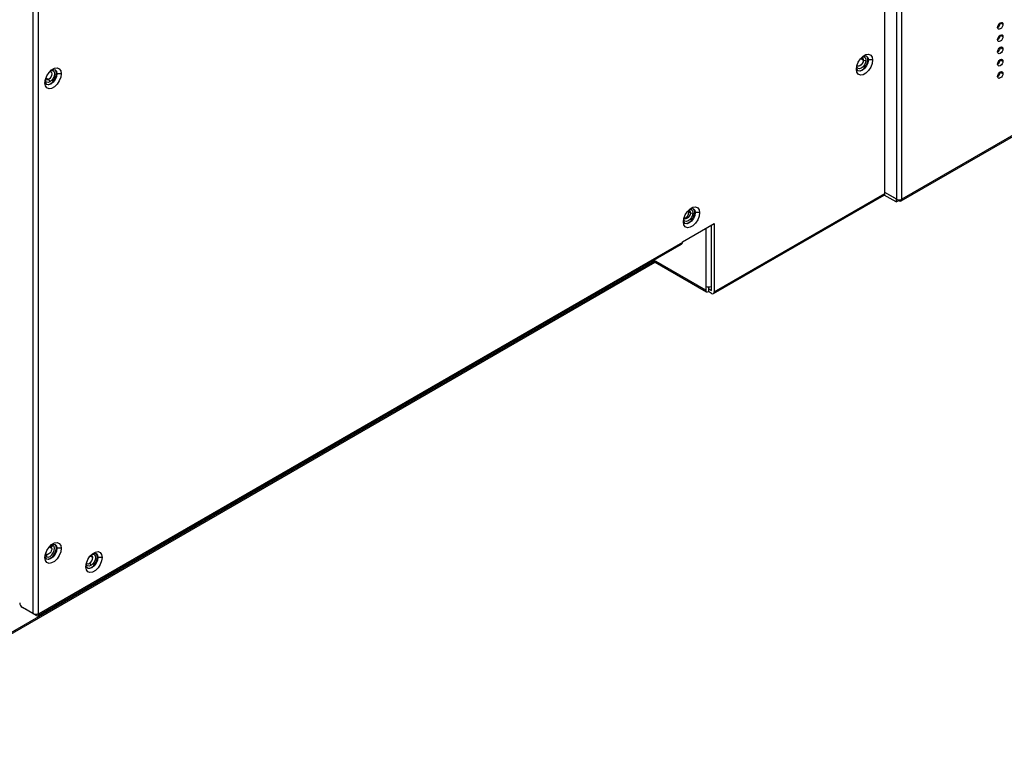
# Model space of a CAD drawing. Header units: millimetres. Extents: x 0 to 1118, y 0 to 864.
# Tile 93 of 256: x 887 to 931, y 560 to 593. Entities that reach past the tile are written whole.
import ezdxf

# ---------------------------------------------------------------- set-up
doc = ezdxf.new("R2010")
doc.units = ezdxf.units.MM

msp = doc.modelspace()

# ---------------------------------------------------------------- linework, layer by layer
at = {"color": 7, "linetype": 'Continuous', "lineweight": 25}
for p, q in [((925.9878, 660.7797), (925.9878, 585.0455)), ((926.2235, 585.0455), (926.2235, 660.7797)), ((925.4693, 585.304), (925.4693, 636.2426)), ((926.189, 584.9692), (999.9638, 627.5585)), ((999.9984, 627.6348), (926.2235, 585.0455)), ((887.698, 614.5465), (887.698, 566.6698)), ((887.9337, 614.5465), (887.9337, 566.6698)), ((930.584, 592.8703), (930.7019, 592.8022)), ((930.584, 592.3259), (930.7019, 592.2579)), ((930.584, 591.7815), (930.7019, 591.7135)), ((924.7327, 591.2206), (924.7092, 591.2342)), ((924.9213, 591.2206), (924.7327, 591.2206)), ((930.584, 591.2372), (930.7019, 591.1691)), ((888.7589, 590.6124), (888.7353, 590.626)), ((888.9475, 590.6124), (888.7589, 590.6124)), ((930.584, 590.6928), (930.7019, 590.6248)), ((917.8687, 580.86), (925.4348, 585.2277)), ((917.9033, 580.9363), (925.4693, 585.304)), ((925.9643, 584.923), (925.4356, 585.2282)), ((925.9878, 585.0455), (925.4693, 585.3449)), ((925.9643, 585.0591), (925.4693, 585.3449)), ((925.9643, 585.0591), (925.9643, 584.923)), ((925.9643, 584.923), (926.0821, 584.9911)), ((926.0821, 585.0183), (926.0821, 584.9911)), ((926.0821, 584.9911), (926.1057, 584.9775)), ((916.8379, 584.4445), (916.779, 584.4785)), ((917.0618, 584.4513), (917.0382, 584.4649)), ((917.2504, 584.4513), (917.0618, 584.4513)), ((916.489, 583.1544), (917.9033, 583.9708)), ((917.7854, 581.0043), (917.7854, 583.9028)), ((917.9033, 583.9708), (917.9033, 580.9363)), ((887.9228, 566.5799), (916.4545, 583.0509)), ((916.489, 583.1272), (887.9573, 566.6562)), ((916.489, 583.1272), (916.489, 583.1544)), ((877.5496, 560.4739), (915.2826, 582.2567)), ((915.1807, 582.3155), (917.5607, 580.9416)), ((917.5261, 581.1812), (917.5261, 581.0179)), ((917.644, 581.153), (917.644, 581.0859)), ((917.644, 581.0859), (917.644, 580.9498)), ((917.644, 581.0859), (917.7854, 581.0043)), ((917.7618, 581.1812), (917.7854, 581.1948)), ((917.7854, 580.8682), (917.644, 580.9498)), ((888.2867, 569.2921), (888.2835, 569.2938)), ((888.7589, 569.5661), (888.7353, 569.5797)), ((888.9475, 569.5661), (888.7589, 569.5661)), ((890.5759, 569.1613), (890.5524, 569.175)), ((890.7645, 569.1613), (890.5759, 569.1613)), ((887.698, 566.6698), (887.2266, 566.9419)), ((887.8394, 566.5881), (887.368, 566.8603)), ((887.9337, 566.6698), (887.9573, 566.6834)), ((887.9573, 566.6562), (887.9573, 566.6834))]:
    msp.add_line(p, q, dxfattribs=at)
at = {"color": 8, "linetype": 'Continuous', "lineweight": 25}
for p, q in [((930.4956, 592.2288), (930.4956, 592.1431)), ((924.5088, 591.2138), (924.3922, 591.2811)), ((888.3877, 590.3504), (888.2711, 590.4177)), ((930.4956, 590.5957), (930.4956, 590.51)), ((917.5261, 583.7531), (917.5261, 581.1812)), ((917.7618, 583.8892), (917.7618, 581.1812)), ((917.5261, 581.0179), (915.2295, 582.3437)), ((915.2338, 582.2849), (877.5841, 560.5502)), ((888.535, 569.5592), (888.4184, 569.6266)), ((890.352, 569.1545), (890.2354, 569.2219)), ((887.368, 566.8603), (887.368, 566.8603))]:
    msp.add_line(p, q, dxfattribs=at)
at = {"color": 7, "linetype": 'Continuous', "lineweight": 25, "flags": 128}
for points in [[(930.4662, 592.6662), (930.4752, 592.7234), (930.5007, 592.7823), (930.5389, 592.8339), (930.584, 592.8703), (930.6291, 592.886), (930.6674, 592.8785), (930.6929, 592.8491), (930.7019, 592.8022)], [(930.7019, 592.8022), (930.6929, 592.745), (930.6674, 592.6861), (930.6291, 592.6345), (930.584, 592.5981), (930.5389, 592.5824), (930.5007, 592.5899), (930.4752, 592.6193), (930.4662, 592.6662)], [(930.5049, 592.7893), (930.5497, 592.8052), (930.5741, 592.8098)], [(930.5542, 592.7625), (930.5497, 592.7635), (930.5004, 592.7818)], [(930.4662, 592.1218), (930.4752, 592.1791), (930.5007, 592.238), (930.5389, 592.2895), (930.584, 592.3259), (930.6291, 592.3416), (930.6674, 592.3342), (930.6929, 592.3048), (930.7019, 592.2579)], [(930.7019, 592.2579), (930.6929, 592.2006), (930.6674, 592.1417), (930.6291, 592.0901), (930.584, 592.0537), (930.5389, 592.0381), (930.5007, 592.0455), (930.4752, 592.0749), (930.4662, 592.1218)], [(930.5003, 592.2373), (930.5318, 592.2089), (930.5399, 592.1943)], [(930.4662, 591.5774), (930.4752, 591.6347), (930.5007, 591.6936), (930.5389, 591.7452), (930.584, 591.7816), (930.6291, 591.7972), (930.6674, 591.7898), (930.6929, 591.7604), (930.7019, 591.7135)], [(930.7019, 591.7135), (930.6929, 591.6562), (930.6674, 591.5974), (930.6291, 591.5458), (930.584, 591.5094), (930.5389, 591.4937), (930.5007, 591.5011), (930.4752, 591.5305), (930.4662, 591.5774)], [(924.2024, 590.8056), (924.2241, 590.9601), (924.2865, 591.121), (924.3821, 591.2688), (924.4994, 591.3858), (924.6243, 591.4579), (924.7416, 591.4763), (924.8372, 591.4389), (924.8996, 591.3501), (924.9213, 591.2206)], [(924.9213, 591.2206), (924.8996, 591.0661), (924.8372, 590.9053), (924.7416, 590.7574), (924.6243, 590.6404), (924.4994, 590.5683), (924.3821, 590.5499), (924.2865, 590.5873), (924.2241, 590.6762), (924.2024, 590.8056)], [(924.7327, 591.2206), (924.7125, 591.0918), (924.6551, 590.9593), (924.569, 590.8432), (924.4676, 590.7613), (924.3661, 590.7261), (924.2801, 590.7428), (924.2226, 590.8089), (924.206, 590.8663)], [(924.2687, 590.7502), (924.3425, 590.7397), (924.444, 590.7749), (924.5455, 590.8568), (924.6315, 590.9729), (924.689, 591.1054), (924.7092, 591.2342)], [(924.5111, 591.3947), (924.569, 591.409), (924.6551, 591.3923), (924.7125, 591.3261), (924.7327, 591.2206)], [(924.7092, 591.2342), (924.689, 591.3397), (924.6429, 591.3985)], [(930.4662, 591.0331), (930.4752, 591.0903), (930.5007, 591.1492), (930.5389, 591.2008), (930.584, 591.2372), (930.6291, 591.2529), (930.6674, 591.2455), (930.6929, 591.216), (930.7019, 591.1691)], [(930.7019, 591.1691), (930.6929, 591.1119), (930.6674, 591.053), (930.6291, 591.0014), (930.584, 590.965), (930.5389, 590.9493), (930.5007, 590.9568), (930.4752, 590.9862), (930.4662, 591.0331)], [(930.5543, 591.1297), (930.5497, 591.1307), (930.5005, 591.1489)], [(930.5742, 591.177), (930.5497, 591.1724), (930.5051, 591.1566)], [(888.2286, 590.1974), (888.2503, 590.3519), (888.3127, 590.5127), (888.4083, 590.6606), (888.5256, 590.7776), (888.6504, 590.8497), (888.7677, 590.8681), (888.8634, 590.8307), (888.9258, 590.7418), (888.9475, 590.6124)], [(888.9475, 590.6124), (888.9258, 590.4579), (888.8634, 590.297), (888.7677, 590.1492), (888.6504, 590.0322), (888.5256, 589.9601), (888.4083, 589.9417), (888.3127, 589.9791), (888.2503, 590.0679), (888.2286, 590.1974)], [(888.7589, 590.6124), (888.7387, 590.4836), (888.6812, 590.351), (888.5952, 590.235), (888.4937, 590.1531), (888.3923, 590.1178), (888.3062, 590.1346), (888.2488, 590.2007), (888.2322, 590.258)], [(888.2948, 590.142), (888.3687, 590.1314), (888.4702, 590.1667), (888.5716, 590.2486), (888.6577, 590.3646), (888.7151, 590.4972), (888.7353, 590.626)], [(888.5372, 590.7865), (888.5952, 590.8008), (888.6812, 590.7841), (888.7387, 590.7179), (888.7589, 590.6124)], [(888.7353, 590.626), (888.7151, 590.7315), (888.6691, 590.7902)], [(930.4662, 590.4887), (930.4752, 590.546), (930.5007, 590.6049), (930.5389, 590.6564), (930.584, 590.6928), (930.6291, 590.7085), (930.6674, 590.7011), (930.6929, 590.6717), (930.7019, 590.6248)], [(930.7019, 590.6248), (930.6929, 590.5675), (930.6674, 590.5086), (930.6291, 590.4571), (930.584, 590.4207), (930.5389, 590.405), (930.5007, 590.4124), (930.4752, 590.4418), (930.4662, 590.4887)], [(930.5004, 590.6044), (930.5318, 590.5761), (930.54, 590.5613)], [(916.5315, 584.0363), (916.5531, 584.1908), (916.6156, 584.3516), (916.7112, 584.4995), (916.8285, 584.6165), (916.9533, 584.6886), (917.0706, 584.707), (917.1663, 584.6696), (917.2287, 584.5808), (917.2504, 584.4513)], [(916.779, 584.4785), (916.7677, 584.5371), (916.7673, 584.5381)], [(916.8402, 584.6254), (916.8981, 584.6397), (916.9841, 584.623), (917.0416, 584.5568), (917.0618, 584.4513)], [(917.0382, 584.4649), (917.018, 584.5704), (916.972, 584.6292)], [(917.2504, 584.4513), (917.2287, 584.2968), (917.1663, 584.136), (917.0706, 583.9881), (916.9533, 583.8711), (916.8285, 583.799), (916.7112, 583.7806), (916.6156, 583.818), (916.5531, 583.9068), (916.5315, 584.0363)], [(917.0618, 584.4513), (917.0416, 584.3225), (916.9841, 584.1899), (916.8981, 584.0739), (916.7966, 583.992), (916.6952, 583.9568), (916.6091, 583.9735), (916.5517, 584.0396), (916.5351, 584.0969)], [(916.5977, 583.9809), (916.6716, 583.9704), (916.7731, 584.0056), (916.8745, 584.0875), (916.9606, 584.2036), (917.018, 584.3361), (917.0382, 584.4649)], [(888.2286, 569.151), (888.2503, 569.3055), (888.3127, 569.4664), (888.4083, 569.6143), (888.5256, 569.7313), (888.6504, 569.8034), (888.7677, 569.8218), (888.8634, 569.7843), (888.9258, 569.6955), (888.9475, 569.5661)], [(888.3052, 569.1852), (888.3734, 569.1753), (888.4528, 569.2057), (888.5312, 569.2718), (888.5967, 569.3636), (888.6394, 569.467), (888.6527, 569.5663), (888.6347, 569.6465), (888.588, 569.6952)], [(888.5372, 569.7401), (888.5952, 569.7545), (888.6812, 569.7377), (888.7387, 569.6716), (888.7589, 569.5661)], [(888.7353, 569.5797), (888.7151, 569.6852), (888.6691, 569.7439)], [(888.9475, 569.5661), (888.9258, 569.4116), (888.8634, 569.2507), (888.7677, 569.1028), (888.6504, 568.9858), (888.5256, 568.9137), (888.4083, 568.8953), (888.3127, 568.9328), (888.2503, 569.0216), (888.2286, 569.151)], [(888.7589, 569.5661), (888.7387, 569.4372), (888.6812, 569.3047), (888.5952, 569.1887), (888.4937, 569.1068), (888.3923, 569.0715), (888.3062, 569.0882), (888.2488, 569.1544), (888.2322, 569.2117)], [(888.535, 569.5592), (888.5288, 569.5069), (888.5108, 569.4518), (888.4824, 569.3986), (888.4461, 569.3518), (888.4049, 569.3152), (888.3622, 569.2919), (888.3217, 569.284), (888.2867, 569.2921)], [(888.2948, 569.0957), (888.3687, 569.0851), (888.4702, 569.1204), (888.5716, 569.2023), (888.6577, 569.3183), (888.7151, 569.4508), (888.7353, 569.5797)], [(890.0456, 568.7463), (890.0673, 568.9008), (890.1297, 569.0617), (890.2253, 569.2096), (890.3426, 569.3266), (890.4675, 569.3986), (890.5848, 569.4171), (890.6804, 569.3796), (890.7428, 569.2908), (890.7645, 569.1613)], [(890.3507, 569.334), (890.4122, 569.3497), (890.4983, 569.333), (890.5557, 569.2669), (890.5759, 569.1613)], [(890.5524, 569.175), (890.5322, 569.2805), (890.4861, 569.3392)], [(890.7645, 569.1613), (890.7428, 569.0069), (890.6804, 568.846), (890.5848, 568.6981), (890.4675, 568.5811), (890.3426, 568.509), (890.2253, 568.4906), (890.1297, 568.5281), (890.0673, 568.6169), (890.0456, 568.7463)], [(890.5759, 569.1613), (890.5557, 569.0325), (890.4983, 568.9), (890.4122, 568.784), (890.3108, 568.7021), (890.2093, 568.6668), (890.1233, 568.6835), (890.0658, 568.7497), (890.0492, 568.807)], [(890.1119, 568.6909), (890.1857, 568.6804), (890.2872, 568.7157), (890.3887, 568.7976), (890.4747, 568.9136), (890.5322, 569.0461), (890.5524, 569.175)]]:
    msp.add_lwpolyline(points, dxfattribs=at)
at = {"color": 8, "linetype": 'Continuous', "lineweight": 25, "flags": 128}
for points in [[(924.6267, 591.2138), (924.611, 591.1136), (924.5663, 591.0105), (924.4993, 590.9203), (924.4204, 590.8566), (924.3415, 590.8292), (924.2746, 590.8422), (924.2299, 590.8936), (924.2177, 590.9341)], [(924.5088, 591.2138), (924.4976, 591.1422), (924.4657, 591.0686), (924.4179, 591.0041), (924.3615, 590.9587), (924.3051, 590.9391), (924.2574, 590.9483)], [(924.4581, 591.3507), (924.4993, 591.3603), (924.5663, 591.3473), (924.611, 591.2959), (924.6267, 591.2138)], [(924.4656, 591.3093), (924.4657, 591.3092), (924.4976, 591.2724), (924.5088, 591.2138)], [(888.4914, 590.7012), (888.4918, 590.701), (888.5238, 590.6642), (888.535, 590.6056), (888.5238, 590.534), (888.4918, 590.4604), (888.444, 590.3959), (888.3877, 590.3504)], [(888.4408, 590.6985), (888.4367, 590.6926), (888.4309, 590.6875)], [(888.4843, 590.7424), (888.5255, 590.7521), (888.5924, 590.7391), (888.6371, 590.6877), (888.6528, 590.6056), (888.6371, 590.5054), (888.5924, 590.4023), (888.5255, 590.3121), (888.4466, 590.2484)], [(924.2339, 590.9939), (924.237, 591.0003), (924.2385, 591.0078)], [(888.4466, 590.2484), (888.3677, 590.2209), (888.3008, 590.2339), (888.2561, 590.2854), (888.2438, 590.3259)], [(888.3877, 590.3504), (888.3313, 590.3308), (888.284, 590.3399)], [(916.7872, 584.5814), (916.8284, 584.591), (916.8953, 584.578), (916.94, 584.5266), (916.9557, 584.4445)], [(916.7946, 584.5399), (916.7947, 584.5399), (916.8267, 584.5031), (916.8379, 584.4445)], [(916.9557, 584.4445), (916.94, 584.3443), (916.8953, 584.2412), (916.8284, 584.151), (916.7495, 584.0873), (916.6706, 584.0598), (916.6037, 584.0728), (916.559, 584.1243), (916.5467, 584.1648)], [(916.5676, 584.2385), (916.5661, 584.231), (916.563, 584.2246)], [(916.8379, 584.4445), (916.8267, 584.3729), (916.7947, 584.2993), (916.7469, 584.2348), (916.6906, 584.1893), (916.6342, 584.1697), (916.5865, 584.179)], [(888.4843, 569.6961), (888.5198, 569.7051), (888.588, 569.6952)], [(888.3052, 569.1852), (888.2585, 569.2339), (888.2438, 569.2796)], [(890.2479, 569.2365), (890.2537, 569.2416), (890.2578, 569.2475)], [(890.3013, 569.2914), (890.3426, 569.3011), (890.4095, 569.2881), (890.4542, 569.2366), (890.4699, 569.1545), (890.4542, 569.0543), (890.4095, 568.9513), (890.3426, 568.861), (890.2636, 568.7973)], [(890.2636, 568.7973), (890.1847, 568.7699), (890.1178, 568.7829), (890.0731, 568.8343), (890.0609, 568.8748)]]:
    msp.add_lwpolyline(points, dxfattribs=at)
at = {"color": 7, "linetype": 'Continuous', "lineweight": 25}
for centre, radius, start, end in [((930.3282, 592.8819), 0.2561, 302.60548, 357.39452), ((930.3342, 592.3341), 0.25, 301.87136, 358.12796), ((930.3282, 591.7932), 0.2561, 302.60548, 357.39452), ((924.5677, 591.3275), 0.1281, 242.60967, 297.39033), ((930.3282, 591.2488), 0.2561, 302.60548, 357.39452), ((930.3282, 590.7045), 0.2561, 302.60548, 357.39452), ((888.3187, 590.2425), 0.1281, 2.60548, 57.39452), ((925.39, 585.2939), 0.0799, 304.05635, 7.25583), ((926.1057, 585.273), 0.2562, 242.60967, 297.39033), ((926.1517, 585.0339), 0.0728, 230.79671, 9.21404), ((916.5095, 584.466), 0.2698, 283.32679, 2.66506), ((916.8968, 584.5582), 0.1281, 242.60967, 297.39033), ((916.4098, 583.1171), 0.0799, 304.05635, 7.25583), ((917.598, 581.0062), 0.0728, 170.78596, 309.20329), ((917.644, 581.4087), 0.2562, 242.60967, 297.39033), ((917.8314, 580.9246), 0.0728, 230.79671, 9.21404), ((888.519, 569.7253), 0.0753, 246.2872, 336.42823), ((888.2402, 569.229), 0.0784, 326.06455, 53.60402), ((890.0322, 569.1691), 0.3202, 302.60548, 357.39452), ((890.1357, 568.7915), 0.1281, 2.60548, 57.39452), ((887.3646, 567.1577), 0.2561, 182.60548, 237.39452), ((887.8159, 566.8972), 0.2562, 242.60967, 297.39033), ((887.8854, 566.6445), 0.0728, 230.79671, 9.21404)]:
    msp.add_arc(centre, radius, start, end, dxfattribs=at)
at = {"color": 8, "linetype": 'Continuous', "lineweight": 25}
for centre, radius, start, end in [((888.4314, 569.5698), 0.1041, 354.16919, 54.51863), ((890.2499, 569.1658), 0.1027, 353.70115, 54.98667), ((890.1436, 568.9848), 0.105, 246.04645, 305.58671)]:
    msp.add_arc(centre, radius, start, end, dxfattribs=at)

doc.saveas('drawing.dxf')
